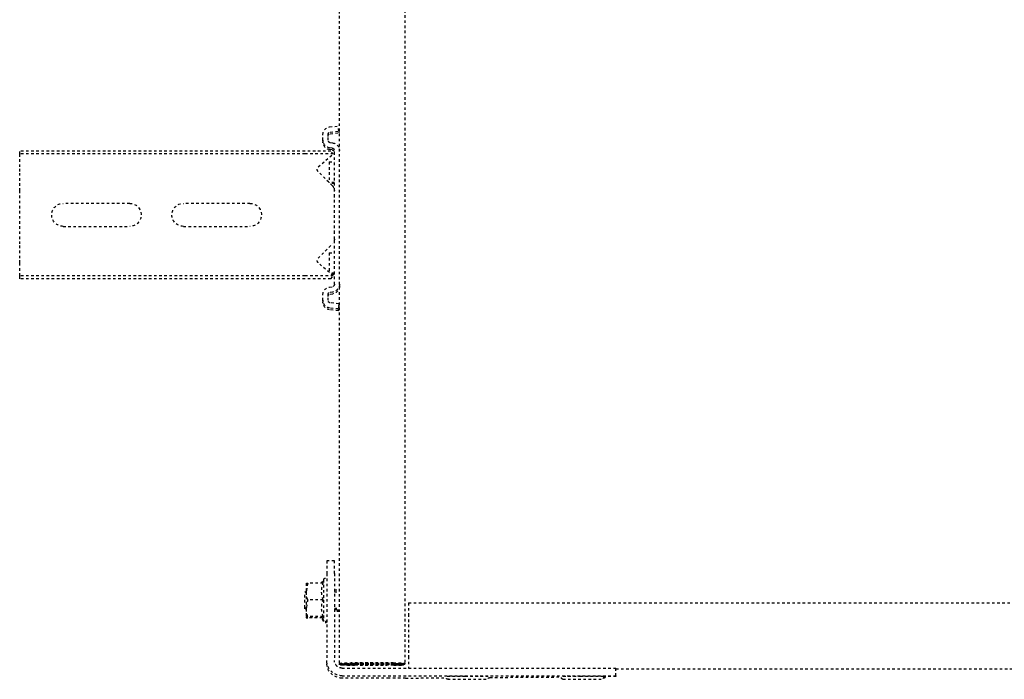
# Model space of a CAD drawing. Header units: centimetres. Extents: x 42630 to 130002, y 15 to 29179.
# Tile 62 of 138: x 50103 to 50141, y 5363 to 5389. Entities that reach past the tile are written whole.
import ezdxf

# ---------------------------------------------------------------- set-up
doc = ezdxf.new("R2010")
doc.units = ezdxf.units.CM
doc.header["$LTSCALE"] = 0.01
doc.linetypes.add('DASHED2', pattern=[9.525, 6.35, -3.175])
doc.layers.get('0').update_dxf_attribs({"color": 253})
doc.layers.add('CKDRZWI_', color=253, linetype='Continuous')

# ---------------------------------------------------------------- blocks, each defined once
blk = doc.blocks.new('A$7E8814B27261F1')
at = {"color": 7, "linetype": 'DASHED2', "ltscale": 10}
for p, q in [((3987.55, 4575), (3986.42, 4575)), ((3986.42, 4463.5), (3986.42, 4575)), ((3987.55, 4463.5), (3987.55, 4575)), ((3992.65, 4575), (3987.55, 4575)), ((3994.41, 4575), (3992.65, 4575)), ((4000.01, 4575), (3994.41, 4575)), ((4001.92, 4575), (4000.01, 4575)), ((4020.83, 4575), (4001.92, 4575)), ((4022.74, 4575), (4020.83, 4575)), ((4028.34, 4575), (4022.74, 4575)), ((4030.1, 4575), (4028.34, 4575)), ((4035.2, 4575), (4030.1, 4575)), ((4036.33, 4575), (4035.2, 4575)), ((4035.2, 4463.5), (4035.2, 4575)), ((4036.33, 4463.5), (4036.33, 4575)), ((4006.87, 4532), (4006.87, 4558)), ((4015.87, 4558), (4015.87, 4532)), ((4006.87, 4485), (4006.87, 4511)), ((4015.87, 4511), (4015.87, 4485)), ((3986.42, 4453.45), (3986.42, 4463.5)), ((3987.55, 4452.46), (3987.55, 4463.5)), ((4035.2, 4452.46), (4035.2, 4463.5)), ((4036.33, 4453.45), (4036.33, 4463.5)), ((4155.41, 4462.42), (4158.64, 4463)), ((4155.41, 4456.43), (4155.41, 4462.42)), ((4155.44, 4463), (4158.64, 4463)), ((4158.94, 4463.5), (4158.44, 4463)), ((4158.64, 4463), (4165.14, 4463)), ((4164.94, 4463.5), (4158.94, 4463.5)), ((4161.87, 4462.42), (4165.14, 4463)), ((4161.87, 4456.43), (4161.87, 4462.42)), ((4165.4, 4463.5), (4164.94, 4463.5)), ((4165.44, 4463), (4164.94, 4463.5)), ((4165.14, 4463), (4168.44, 4463)), ((4168.41, 4456.43), (4168.41, 4462.42)), ((4168.44, 4463), (4168.9, 4463)), ((4168.47, 4456.43), (4168.47, 4462.42)), ((4168.87, 4456.76), (4168.87, 4462.42)), ((4168.93, 4456.72), (4168.93, 4462.42)), ((3982.17, 4456.5), (3979.98, 4456.5)), ((3982.17, 4456.5), (3982.89, 4456.5)), ((3992.65, 4458.33), (3987.55, 4452.46)), ((4000.01, 4452.79), (3994.41, 4458.39)), ((4028.34, 4458.39), (4022.74, 4452.79)), ((4035.2, 4452.46), (4030.1, 4458.33)), ((4044.78, 4456.5), (4042.58, 4456.5)), ((4044.78, 4456.5), (4045.49, 4456.5)), ((4155.41, 4456.99), (4154.04, 4456.2)), ((4154.04, 4456.2), (4169.84, 4456.2)), ((4169.84, 4456.2), (4168.44, 4457.01)), ((4170.3, 4456.2), (4168.9, 4457.01)), ((4169.84, 4456.2), (4170.3, 4456.2)), ((3977, 4453.87), (3976.59, 4450.5)), ((3978.99, 4453.62), (3978.58, 4450.26)), ((3979.7, 4453.62), (3979.29, 4450.26)), ((3982.17, 4454.5), (3979.98, 4454.5)), ((3983.29, 4452.63), (3983.17, 4453.62)), ((3985.27, 4452.88), (3985.15, 4453.87)), ((3985.99, 4452.88), (3985.87, 4453.87)), ((3987.55, 4452.46), (3986.42, 4453.45)), ((3990.7, 4454), (3998.7, 4454)), ((3990.7, 4454), (3990.7, 4452)), ((3998.7, 4454), (3998.8, 4454)), ((3998.7, 4452), (3998.7, 4454)), ((3999.17, 4452), (3999.17, 4453.63)), ((4026.2, 4454), (4033.86, 4454)), ((4026.2, 4454), (4026.2, 4452)), ((4034.2, 4452), (4034.2, 4453.61)), ((4034.67, 4452), (4034.67, 4453.07)), ((4036.33, 4453.45), (4035.2, 4452.46)), ((4039.61, 4453.87), (4039.49, 4452.88)), ((4041.59, 4453.62), (4041.47, 4452.63)), ((4042.31, 4453.62), (4042.19, 4452.63)), ((4044.78, 4454.5), (4042.58, 4454.5)), ((4046.18, 4450.26), (4045.77, 4453.62)), ((4048.17, 4450.5), (4047.75, 4453.87)), ((4048.88, 4450.5), (4048.47, 4453.87)), ((4146.61, 4452), (4146.61, 4455)), ((4146.61, 4455), (4151.57, 4455)), ((4151.57, 4455), (4185.56, 4455)), ((4186.5, 4455), (4185.56, 4455)), ((4186.6, 4450), (711.34, 4450)), ((3978.58, 4450.26), (3976.59, 4450.5)), ((3978.58, 4450.26), (3979.29, 4450.26)), ((4001.92, 4452), (3986.26, 4452)), ((4004.23, 4452), (4001.92, 4452)), ((4018.52, 4452), (4004.23, 4452)), ((4020.83, 4452), (4018.52, 4452)), ((4038.49, 4452), (4020.83, 4452)), ((4046.18, 4450.26), (4048.17, 4450.5)), ((4046.18, 4450.26), (4046.9, 4450.26)), ((4046.9, 4450.26), (4048.88, 4450.5)), ((4048.17, 4450.5), (4048.88, 4450.5)), ((4151.57, 4452), (4146.61, 4452)), ((4151.57, 4452), (4185.56, 4452)), ((4157.94, 4452), (4157.94, 4450)), ((4158.7, 4452), (4158.7, 4450)), ((4165.17, 4452), (4165.17, 4450)), ((4165.64, 4452), (4165.64, 4450)), ((4165.94, 4450), (4165.94, 4452)), ((4166.4, 4450), (4166.4, 4452)), ((4186.6, 4450), (4186.85, 4450)), ((4187.07, 4450), (4186.85, 4450)), ((4186.91, 4448.79), (4186.98, 4446.06)), ((4187.32, 4450), (4187.07, 4450)), ((4187.44, 4446.06), (4187.38, 4448.79)), ((4188.56, 4449), (4188.56, 4346.97)), ((4191.56, 4449), (4191.56, 4346.97)), ((4192.5, 4430.63), (4192.5, 4449)), ((4186.56, 4429), (4186.56, 4445.5)), ((4186.58, 4445.5), (4186.58, 4429)), ((4186.85, 4448), (4186.6, 4448)), ((4186.97, 4444.21), (4186.91, 4446.91)), ((4187.03, 4445.5), (4187.03, 4429)), ((4187.05, 4429), (4187.05, 4445.5)), ((4187.07, 4448), (4187.32, 4448)), ((4187.37, 4446.91), (4187.44, 4444.21)), ((4186.97, 4444.21), (4186.58, 4444.21)), ((4187.44, 4444.21), (4187.05, 4444.21)), ((4186.93, 4426.81), (4186.59, 4426.81)), ((4186.6, 4426.5), (4186.62, 4426.5)), ((4186.62, 4426.5), (4186.62, 4424.5)), ((4186.93, 4426.81), (4186.97, 4428.8)), ((4186.94, 4425), (4186.93, 4426.81)), ((4186.98, 4426.99), (4186.94, 4425)), ((4187.4, 4426.81), (4187.06, 4426.81)), ((4187.08, 4426.5), (4187.07, 4426.5)), ((4187.08, 4424.5), (4187.08, 4426.5)), ((4187.44, 4428.8), (4187.4, 4426.81)), ((4187.4, 4426.81), (4187.41, 4425)), ((4187.41, 4425), (4187.45, 4426.99)), ((711.34, 4424.5), (4186.6, 4424.5)), ((4163.1, 4423), (4167.57, 4423)), ((4163.1, 4423), (4163.1, 327)), ((4167.57, 4423), (4184.06, 4423)), ((4184.06, 4423), (4188.56, 4423)), ((4186.62, 4424.5), (4186.6, 4424.5)), ((4186.94, 4425), (4186.62, 4425)), ((4186.62, 4424.5), (4187.07, 4424.5)), ((4187.07, 4424.5), (4187.08, 4424.5)), ((4187.41, 4425), (4187.08, 4425)), ((4192.48, 4424.17), (4192.36, 4408.3)), ((4192.23, 4391.24), (4192.03, 4363.21)), ((4191.91, 4346.98), (4191.9, 4345.5)), ((4191.61, 4341.97), (4188.61, 4341.97)), ((4188.85, 4341.97), (4188.85, 408.03)), ((4191.61, 4341.97), (4191.83, 4341.97))]:
    blk.add_line(p, q, dxfattribs=at)
for centre, radius, start, end in [((4011.37, 4558), 4.5, 0, 180), ((4011.37, 4532), 4.5, 180, 0), ((4011.37, 4511), 4.5, 0, 180), ((4011.37, 4485), 4.5, 180, 0), ((4159.72, 4462.47), 4.31, 172.9062, 180.6366), ((4158.53, 4453.07), 9.93, 70.3005, 89.3422), ((4165.02, 4452.88), 10.12, 70.4904, 89.3522), ((4172.72, 4462.47), 4.31, 172.9062, 180.6366), ((4164.12, 4462.46), 4.36, 359.401, 7.0562), ((4173.18, 4462.47), 4.31, 172.9062, 180.6366), ((3993.56, 4457.54), 1.2, 45, 139), ((4029.19, 4457.54), 1.2, 41, 135), ((4154.04, 4455.6), 0.6, 90, 270), ((4158.64, 4447.63), 9.37, 69.8159, 110.1841), ((4165.14, 4447.45), 9.56, 70.0132, 109.9868), ((4169.84, 4455.6), 0.6, 270, 90), ((4170.3, 4455.6), 0.6, 270, 90), ((4001.92, 4454.7), 2.7, 225, 270), ((4020.83, 4454.7), 2.7, 270, 315)]:
    blk.add_arc(centre, radius, start, end, dxfattribs=at)
for centre, major_axis, ratio, start_param, end_param in [((3979.98, 4453.5), (0, 3), 0.999962, 0, 1.448623), ((3982.17, 4453.5), (0, -3), 0.999962, 1.692969, 3.141593), ((3982.89, 4453.5), (0, -3), 0.999962, 1.692969, 3.141593), ((4042.58, 4453.5), (0, 3), 0.999962, 0, 1.448623), ((4044.78, 4453.5), (0, -3), 0.999962, 1.692969, 3.141593), ((4045.49, 4453.5), (0, -3), 0.999962, 1.692969, 3.141593), ((3979.98, 4453.5), (0, 1), 0.999962, 0, 1.448623), ((3980.7, 4453.5), (0, 1), 0.999962, 0, 1.448623), ((3982.17, 4453.5), (0, -1), 0.999962, 1.692969, 3.141593), ((3986.26, 4453), (0, -3), 0.999962, 4.834562, 6.283185), ((3986.26, 4453), (0, -1), 0.999962, 4.834562, 6.283185), ((3986.98, 4453), (0, -1), 0.999962, 4.834562, 6.283185), ((4038.49, 4453), (0, 1), 0.999962, 3.141593, 4.590216), ((4038.49, 4453), (0, 3), 0.999962, 3.141593, 4.590216), ((4039.21, 4453), (0, 3), 0.999962, 3.141593, 4.590216), ((4042.58, 4453.5), (0, 1), 0.999962, 0, 1.448623), ((4043.3, 4453.5), (0, 1), 0.999962, 0, 1.448623), ((4044.78, 4453.5), (0, -1), 0.999962, 1.692969, 3.141593), ((4185.56, 4449), (0, -6), 0.999962, 1.570796, 3.141593), ((4186.5, 4449), (0, 6), 0.999962, 4.712389, 6.283185), ((4185.56, 4449), (0, -3), 0.999962, 1.570796, 3.141593), ((4186.6, 4445.5), (0, -4.5), 0.008727, 3.141593, 4.712389), ((4186.85, 4430), (0, 20), 0.008727, 5.934119, 6.283185), ((4187.07, 4445.5), (0, -4.5), 0.008727, 3.141593, 4.712389), ((4187.32, 4430), (0, -20), 0.008727, 2.792527, 3.141593), ((4186.6, 4445.5), (0, 2.5), 0.008727, 0, 1.570796), ((4186.85, 4430), (0, -18), 0.008727, 2.792527, 3.141593), ((4186.94, 4436.5), (0, 10.5), 0.008727, 3.577925, 5.855196), ((4187.07, 4445.5), (0, 2.5), 0.008727, 0, 1.570796), ((4187.32, 4430), (0, 18), 0.008727, 5.934119, 6.283185), ((4187.41, 4436.5), (0, -10.5), 0.008727, 0.436332, 2.713603), ((4186.94, 4436.5), (0, -8.5), 0.008727, 0.436332, 2.704803), ((4187.41, 4436.5), (0, 8.5), 0.008727, 3.577925, 5.846396), ((4192.41, 4430.63), (0, -10), 0.008727, 0.868012, 1.570796), ((4186.6, 4429), (0, -4.5), 0.008727, 4.712389, 6.283185), ((4186.6, 4429), (0, 2.5), 0.008727, 1.570796, 3.141593), ((4187.07, 4429), (0, -4.5), 0.008727, 4.712389, 6.283185), ((4187.07, 4429), (0, 2.5), 0.008727, 1.570796, 3.141593), ((4192.94, 4399.8), (0, 7.9), 0.008727, 0, 3.141593), ((4192.94, 4399.8), (0, 7.9), 0.008727, 6.268069, 6.283185), ((4191.74, 4399.8), (0, 7.9), 0.008727, 1.436101, 3.141593), ((4192.94, 4354.8), (0, 7.9), 0.008727, 0, 3.141593), ((4192.94, 4354.8), (0, 7.9), 0.008727, 6.268069, 6.283185), ((4191.74, 4354.8), (0, 7.9), 0.008727, 1.436101, 3.141593), ((4188.61, 4346.97), (0, -5), 0.008727, 4.712389, 6.283185), ((4191.61, 4346.97), (0, 5), 0.008727, 1.570796, 3.141593), ((4191.83, 4351.97), (0, -10), 0.008727, 0, 0.868012)]:
    blk.add_ellipse(centre, major_axis=major_axis, ratio=ratio, start_param=start_param, end_param=end_param, dxfattribs=at)
for points, knots in [([(4168.41, 4456.43), (4168.41, 4456.6), (4168.42, 4456.75), (4168.43, 4456.95), (4168.43, 4457.01), (4168.44, 4457.01), (4168.44, 4457.01), (4168.44, 4457.01)], [0, 0, 0, 0, 0.25, 0.25, 0.5, 0.5, 0.5083284, 0.5083284, 0.5083284, 0.5083284]), ([(4192.96, 4407.38), (4192.95, 4407.54), (4192.93, 4407.69), (4192.95, 4407.76), (4192.9, 4407.92), (4192.84, 4408.03), (4192.74, 4408.16), (4192.57, 4408.27), (4192.35, 4408.31), (4192.14, 4408.28), (4191.97, 4408.19), (4191.87, 4408.08), (4191.8, 4407.98), (4191.77, 4407.89), (4191.75, 4407.83), (4191.74, 4407.78), (4191.73, 4407.72), (4191.72, 4407.52), (4191.7, 4406.7), (4191.68, 4404.59), (4191.67, 4402.45), (4191.67, 4401.2), (4191.67, 4400.84)], [0.4679523, 0.4679523, 0.4679523, 0.4679523, 0.5226093, 0.5419823, 0.5459281, 0.550613, 0.5569908, 0.5641798, 0.5719987, 0.5803439, 0.5868466, 0.5922879, 0.596927, 0.6007021, 0.6040085, 0.6081559, 0.6157521, 0.6380484, 0.7559458, 0.8577585, 0.9645625, 1, 1, 1, 1]), ([(4192.94, 4362.71), (4192.94, 4362.74), (4192.95, 4362.76), (4192.9, 4362.92), (4192.84, 4363.03), (4192.74, 4363.16), (4192.57, 4363.27), (4192.35, 4363.31), (4192.14, 4363.28), (4191.97, 4363.19), (4191.87, 4363.08), (4191.8, 4362.98), (4191.77, 4362.89), (4191.75, 4362.83), (4191.74, 4362.78), (4191.73, 4362.72), (4191.72, 4362.52), (4191.7, 4361.7), (4191.68, 4359.59), (4191.67, 4357.45), (4191.67, 4356.2), (4191.67, 4355.84)], [0.5226093, 0.5226093, 0.5226093, 0.5226093, 0.5419823, 0.5459281, 0.550613, 0.5569908, 0.5641798, 0.5719987, 0.5803439, 0.5868466, 0.5922879, 0.596927, 0.6007021, 0.6040085, 0.6081559, 0.6157521, 0.6380484, 0.7559458, 0.8577585, 0.9645625, 1, 1, 1, 1])]:
    blk.add_open_spline(points, degree=3, knots=knots, dxfattribs=at)
for points in [[(4192.28, 4391.3), (4192.38, 4391.24), (4192.49, 4391.49), (4192.58, 4392.05)], [(4192.28, 4346.3), (4192.38, 4346.24), (4192.49, 4346.49), (4192.58, 4347.05)]]:
    blk.add_open_spline(points, degree=3, dxfattribs=at)

msp = doc.modelspace()

# ---------------------------------------------------------------- block references
at = {"layer": 'CKDRZWI_', "xscale": -0.1, "yscale": 0.1, "zscale": 0.1, "rotation": 90}
msp.add_blockref('A$7E8814B27261F1', (50560.429, 5782.604), dxfattribs=at)

doc.saveas('drawing.dxf')
